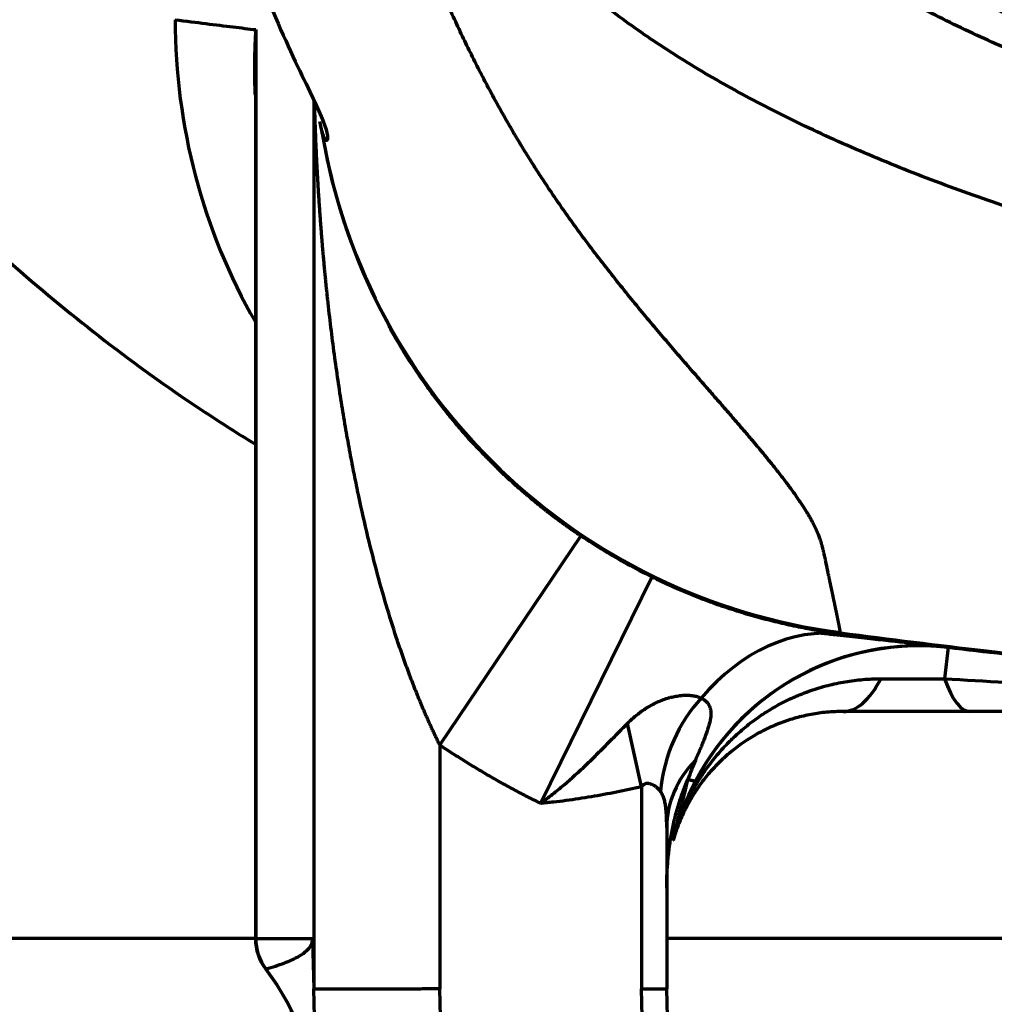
# Model space of a CAD drawing. Header units: millimetres. Extents: x -170 to 6906, y -2212 to 4257.
# Tile 91 of 256: x 4842 to 4881, y -1458 to -1419. Entities that reach past the tile are written whole.
import ezdxf

# ---------------------------------------------------------------- set-up
doc = ezdxf.new("R2010")
doc.units = ezdxf.units.MM
doc.layers.add('1', color=7, linetype='Continuous', true_color=0xffffff)

msp = doc.modelspace()

# ---------------------------------------------------------------- linework, layer by layer
at = {"color": 0, "lineweight": 18}
msp.add_arc((4772.638, -1241.784), 438.165, 198.70552, 161.36953, dxfattribs=at)
at = {"layer": '1', "color": 0, "linetype": 'Continuous', "lineweight": 70}
for p, q in [((4851.338, -1419.756), (4851.338, -1455.784)), ((4851.327, -1421.281), (4851.327, -1455.784)), ((4853.638, -1422.587), (4853.638, -1457.784)), ((4864.227, -1439.818), (4858.638, -1448.111)), ((4867.05, -1441.453), (4862.638, -1450.428)), ((4878.795, -1444.253), (4878.652, -1445.485)), ((4876.138, -1445.485), (4878.652, -1445.485)), ((4879.665, -1446.784), (4874.638, -1446.784)), ((4866.638, -1449.767), (4866.079, -1447.261)), ((4858.638, -1448.111), (4858.639, -1457.784)), ((4866.638, -1449.767), (4866.638, -1457.784)), ((4867.638, -1451.379), (4867.638, -1457.784)), ((4851.327, -1455.784), (4808.66, -1455.784)), ((4851.338, -1455.784), (4851.327, -1455.784)), ((4851.338, -1455.784), (4853.582, -1455.784)), ((4886.9, -1455.784), (4867.637, -1455.784)), ((4853.587, -1455.83), (4853.638, -1457.784)), ((4853.741, -1461.694), (4853.638, -1457.784)), ((4858.739, -1461.563), (4858.639, -1457.784)), ((4866.638, -1457.784), (4867.638, -1457.784)), ((4866.691, -1459.802), (4866.638, -1457.784)), ((4867.691, -1459.776), (4867.638, -1457.784))]:
    msp.add_line(p, q, dxfattribs=at)
msp.add_arc((4853.327, -1455.784), 2, 180, 217.2603, dxfattribs=at)
for centre, major_axis, ratio, start_param, end_param in [((4872.017, -1419.361), (2.999, 23.812), 0.994424, 1.695407, 2.218747), ((4877.638, -1419.873), (-24, 0), 1, 0.164487, 1.440897), ((4877.638, -1419.86), (-24, 0), 0.999971, 0.174066, 1.440797), ((4877.638, -1454.185), (-10, 0), 1, 4.596454, 6.027566), ((4873.305, -1453.641), (-1.282, -9.918), 0.708186, 3.142606, 3.9683), ((4877.638, -1454.18), (-10, 0), 1, 4.596158, 5.797141), ((4874.638, -1436.784), (0, -10), 0.304308, 0, 0.515445), ((4879.665, -1436.784), (0, -10), 0.205563, 5.76774, 6.283185), ((4871.155, -1449.949), (1.085, 4.881), 0.744893, 0.892337, 1.734908), ((4872.638, -1451.379), (5, 0), 0.838499, 2.453518, 3.141593), ((4858.288, -1449.129), (9.618, -2.738), 0.999976, 0, 0.021774), ((4853.334, -1455.784), (0, -2), 0.9977, 4.712389, 5.358098), ((4843.772, -1463.005), (-9.997, -0.262), 0.995682, 3.141593, 3.764277), ((4843.773, -1463.045), (-9.997, -0.262), 0.999979, 3.141593, 3.765257)]:
    msp.add_ellipse(centre, major_axis=major_axis, ratio=ratio, start_param=start_param, end_param=end_param, dxfattribs=at)
for points, knots in [([(4846.557, -1400.052), (4847.178, -1402.782), (4848.445, -1408.002), (4850.271, -1414.527), (4852.049, -1419.277), (4853.582, -1422.393), (4854.319, -1424.021), (4854.109, -1424.323), (4853.938, -1423.678), (4853.886, -1423.4)], [0, 0, 0, 0, 0.147359, 0.308893, 0.475439, 0.640034, 0.792302, 0.93266, 1, 1, 1, 1]), ([(4919.346, -1427.743), (4918.599, -1427.736), (4917.161, -1427.709), (4915.059, -1427.633), (4913.054, -1427.527), (4911.095, -1427.391), (4909.16, -1427.226), (4907.25, -1427.031), (4905.366, -1426.808), (4903.461, -1426.55), (4901.436, -1426.24), (4899.203, -1425.853), (4896.737, -1425.367), (4894.075, -1424.77), (4891.284, -1424.056), (4888.456, -1423.233), (4885.682, -1422.315), (4883.021, -1421.319), (4880.496, -1420.253), (4878.119, -1419.122), (4875.902, -1417.93), (4873.855, -1416.685), (4871.987, -1415.39), (4870.306, -1414.051), (4868.82, -1412.675), (4867.536, -1411.267), (4866.455, -1409.825), (4865.58, -1408.349), (4864.924, -1406.84), (4864.641, -1405.823), (4864.539, -1405.313)], [0, 0, 0, 0, 0.026375, 0.050795, 0.074407, 0.097596, 0.120746, 0.143934, 0.166773, 0.189642, 0.214339, 0.242586, 0.274617, 0.310115, 0.348741, 0.389624, 0.431379, 0.473383, 0.515737, 0.558397, 0.601295, 0.644435, 0.687812, 0.73141, 0.775209, 0.819192, 0.863294, 0.908218, 0.953918, 1, 1, 1, 1]), ([(4874.527, -1443.656), (4874.527, -1443.655), (4874.527, -1443.654), (4874.527, -1443.651), (4874.526, -1443.647), (4874.526, -1443.644), (4874.525, -1443.64), (4874.525, -1443.636), (4874.524, -1443.632), (4874.524, -1443.627), (4874.523, -1443.622), (4874.522, -1443.617), (4874.521, -1443.612), (4874.52, -1443.607), (4874.52, -1443.601), (4874.519, -1443.595), (4874.518, -1443.589), (4874.516, -1443.583), (4874.515, -1443.576), (4874.514, -1443.569), (4874.513, -1443.562), (4874.512, -1443.555), (4874.51, -1443.548), (4874.509, -1443.54), (4874.507, -1443.532), (4874.506, -1443.524), (4874.504, -1443.515), (4874.503, -1443.507), (4874.501, -1443.498), (4874.499, -1443.489), (4874.498, -1443.48), (4874.496, -1443.47), (4874.494, -1443.461), (4874.492, -1443.451), (4874.49, -1443.441), (4874.488, -1443.43), (4874.486, -1443.42), (4874.484, -1443.409), (4874.482, -1443.398), (4874.48, -1443.387), (4874.478, -1443.376), (4874.475, -1443.364), (4874.473, -1443.353), (4874.471, -1443.341), (4874.468, -1443.329), (4874.466, -1443.316), (4874.463, -1443.304), (4874.461, -1443.291), (4874.458, -1443.278), (4874.456, -1443.265), (4874.453, -1443.252), (4874.45, -1443.238), (4874.448, -1443.225), (4874.445, -1443.211), (4874.442, -1443.197), (4874.439, -1443.183), (4874.436, -1443.168), (4874.433, -1443.154), (4874.43, -1443.139), (4874.427, -1443.124), (4874.424, -1443.109), (4874.421, -1443.094), (4874.418, -1443.078), (4874.415, -1443.062), (4874.411, -1443.047), (4874.408, -1443.031), (4874.405, -1443.014), (4874.401, -1442.998), (4874.398, -1442.982), (4874.394, -1442.965), (4874.391, -1442.948), (4874.387, -1442.931), (4874.384, -1442.914), (4874.38, -1442.896), (4874.377, -1442.879), (4874.373, -1442.861), (4874.369, -1442.843), (4874.366, -1442.825), (4874.362, -1442.807), (4874.358, -1442.789), (4874.354, -1442.77), (4874.35, -1442.752), (4874.346, -1442.733), (4874.342, -1442.714), (4874.338, -1442.695), (4874.334, -1442.675), (4874.33, -1442.656), (4874.326, -1442.636), (4874.322, -1442.617), (4874.318, -1442.597), (4874.314, -1442.577), (4874.309, -1442.557), (4874.305, -1442.536), (4874.301, -1442.516), (4874.297, -1442.495), (4874.292, -1442.474), (4874.288, -1442.454), (4874.283, -1442.432), (4874.279, -1442.411), (4874.274, -1442.39), (4874.27, -1442.369), (4874.265, -1442.347), (4874.261, -1442.325), (4874.256, -1442.303), (4874.252, -1442.281), (4874.247, -1442.259), (4874.242, -1442.237), (4874.237, -1442.215), (4874.233, -1442.192), (4874.228, -1442.169), (4874.223, -1442.147), (4874.218, -1442.124), (4874.213, -1442.101), (4874.209, -1442.078), (4874.204, -1442.054), (4874.199, -1442.031), (4874.194, -1442.007), (4874.189, -1441.984), (4874.184, -1441.96), (4874.179, -1441.936), (4874.174, -1441.912), (4874.168, -1441.888), (4874.163, -1441.864), (4874.158, -1441.839), (4874.153, -1441.815), (4874.148, -1441.79), (4874.143, -1441.766), (4874.137, -1441.741), (4874.132, -1441.716), (4874.127, -1441.691), (4874.121, -1441.666), (4874.116, -1441.641), (4874.111, -1441.615), (4874.098, -1441.558), (4874.079, -1441.466), (4874.052, -1441.339), (4874.025, -1441.208), (4873.997, -1441.073), (4873.968, -1440.935), (4873.946, -1440.829), (4873.93, -1440.754), (4873.921, -1440.713), (4873.91, -1440.668), (4873.899, -1440.619), (4873.887, -1440.566), (4873.874, -1440.509), (4873.86, -1440.448), (4873.847, -1440.392), (4873.834, -1440.342), (4873.824, -1440.3), (4873.813, -1440.258), (4873.802, -1440.216), (4873.79, -1440.174), (4873.778, -1440.132), (4873.765, -1440.09), (4873.752, -1440.048), (4873.739, -1440.007), (4873.721, -1439.954), (4873.698, -1439.888), (4873.668, -1439.808), (4873.634, -1439.723), (4873.595, -1439.632), (4873.551, -1439.536), (4873.502, -1439.435), (4873.448, -1439.328), (4873.387, -1439.214), (4873.321, -1439.095), (4873.248, -1438.97), (4873.167, -1438.838), (4873.08, -1438.7), (4872.985, -1438.554), (4872.883, -1438.402), (4872.772, -1438.242), (4872.653, -1438.075), (4872.526, -1437.901), (4872.389, -1437.716), (4872.244, -1437.527), (4872.096, -1437.336), (4871.951, -1437.152), (4871.809, -1436.975), (4871.671, -1436.805), (4871.538, -1436.642), (4871.411, -1436.488), (4871.289, -1436.341), (4871.173, -1436.203), (4871, -1435.997), (4870.763, -1435.72), (4870.459, -1435.365), (4870.153, -1435.011), (4869.847, -1434.659), (4869.541, -1434.308), (4869.174, -1433.887), (4868.738, -1433.386), (4868.223, -1432.793), (4867.691, -1432.176), (4867.146, -1431.533), (4866.588, -1430.866), (4866.021, -1430.173), (4865.447, -1429.453), (4864.868, -1428.708), (4864.327, -1427.989), (4863.827, -1427.302), (4863.366, -1426.648), (4863.002, -1426.114), (4862.736, -1425.713), (4862.571, -1425.46), (4862.417, -1425.22), (4862.274, -1424.996), (4862.142, -1424.786), (4862.021, -1424.591), (4861.911, -1424.411), (4861.811, -1424.246), (4861.721, -1424.097), (4861.641, -1423.964), (4861.533, -1423.782), (4861.394, -1423.543), (4861.22, -1423.24), (4861.045, -1422.93), (4860.87, -1422.613), (4860.693, -1422.289), (4860.517, -1421.959), (4860.339, -1421.621), (4860.162, -1421.276), (4859.984, -1420.924), (4859.805, -1420.564), (4859.626, -1420.197), (4859.447, -1419.823), (4859.268, -1419.441), (4859.031, -1418.926), (4858.736, -1418.265), (4858.381, -1417.44), (4858.019, -1416.564), (4857.651, -1415.635), (4857.277, -1414.652), (4856.996, -1413.882), (4856.808, -1413.349), (4856.711, -1413.075), (4856.616, -1412.801), (4856.522, -1412.527), (4856.429, -1412.253), (4856.337, -1411.979), (4856.246, -1411.706), (4856.156, -1411.433), (4856.067, -1411.16), (4855.98, -1410.888), (4855.893, -1410.616), (4855.807, -1410.344), (4855.722, -1410.073), (4855.638, -1409.802), (4855.555, -1409.531), (4855.473, -1409.261), (4855.392, -1408.991), (4855.312, -1408.722), (4855.232, -1408.453), (4855.154, -1408.184), (4855.076, -1407.916), (4854.999, -1407.649), (4854.923, -1407.382), (4854.873, -1407.203), (4854.848, -1407.115)], [0, 0, 0, 0, 0.001914, 0.003825, 0.005732, 0.007637, 0.009539, 0.011437, 0.013333, 0.015225, 0.017115, 0.019001, 0.020884, 0.022765, 0.024642, 0.026516, 0.028387, 0.030256, 0.032121, 0.033983, 0.035842, 0.037698, 0.039551, 0.0414, 0.043247, 0.045091, 0.046932, 0.04877, 0.050604, 0.052436, 0.054264, 0.05609, 0.057912, 0.059732, 0.061548, 0.063362, 0.065172, 0.066979, 0.068783, 0.070584, 0.072383, 0.074178, 0.07597, 0.077759, 0.079545, 0.081328, 0.083107, 0.084884, 0.086658, 0.088429, 0.090197, 0.091961, 0.093723, 0.095481, 0.097237, 0.098989, 0.100739, 0.102485, 0.104229, 0.105969, 0.107706, 0.10944, 0.111171, 0.1129, 0.114625, 0.116347, 0.118066, 0.119782, 0.121495, 0.123204, 0.124911, 0.126615, 0.128316, 0.130014, 0.131708, 0.1334, 0.135088, 0.136774, 0.138456, 0.140136, 0.141812, 0.143486, 0.145156, 0.146823, 0.148487, 0.150149, 0.151807, 0.153462, 0.155114, 0.156763, 0.158409, 0.160052, 0.161692, 0.163329, 0.164962, 0.166593, 0.168221, 0.169845, 0.171467, 0.173086, 0.174701, 0.176314, 0.177923, 0.17953, 0.181133, 0.182733, 0.184331, 0.185925, 0.187516, 0.189104, 0.190689, 0.192271, 0.19385, 0.195426, 0.196999, 0.198569, 0.200136, 0.2017, 0.203261, 0.204818, 0.206373, 0.207925, 0.209473, 0.211019, 0.212561, 0.214101, 0.215637, 0.217171, 0.218701, 0.220228, 0.221753, 0.223274, 0.224792, 0.226307, 0.233554, 0.240801, 0.248047, 0.255293, 0.262539, 0.269784, 0.271678, 0.273742, 0.275979, 0.278386, 0.280966, 0.283717, 0.286639, 0.289732, 0.291711, 0.293673, 0.295618, 0.297546, 0.299457, 0.301351, 0.303228, 0.305089, 0.306932, 0.308759, 0.312041, 0.31549, 0.319104, 0.322884, 0.32683, 0.330942, 0.335219, 0.339662, 0.34427, 0.349043, 0.353982, 0.359085, 0.364353, 0.369786, 0.375383, 0.381144, 0.38707, 0.393159, 0.399596, 0.405738, 0.411584, 0.417136, 0.422393, 0.427356, 0.432025, 0.4364, 0.440481, 0.444269, 0.454501, 0.464508, 0.47429, 0.483847, 0.49318, 0.502289, 0.516845, 0.531624, 0.546627, 0.561853, 0.577302, 0.592974, 0.608871, 0.624993, 0.64134, 0.654473, 0.667823, 0.681391, 0.686713, 0.691727, 0.696432, 0.700829, 0.704918, 0.708699, 0.712172, 0.715337, 0.718195, 0.720744, 0.722986, 0.728619, 0.734342, 0.740157, 0.746063, 0.752059, 0.758147, 0.764325, 0.770594, 0.776954, 0.783404, 0.789946, 0.796578, 0.8033, 0.810114, 0.823532, 0.837614, 0.852358, 0.867764, 0.883833, 0.900563, 0.904942, 0.909301, 0.913639, 0.917957, 0.922254, 0.92653, 0.930786, 0.935022, 0.939237, 0.943431, 0.947605, 0.951759, 0.955891, 0.960004, 0.964096, 0.968167, 0.972218, 0.976248, 0.980258, 0.984247, 0.988216, 0.992165, 0.996093, 1, 1, 1, 1]), ([(4851.338, -1419.756), (4851.337, -1419.783), (4851.333, -1419.837), (4851.328, -1419.919), (4851.324, -1420.001), (4851.32, -1420.083), (4851.316, -1420.166), (4851.312, -1420.25), (4851.308, -1420.334), (4851.305, -1420.419), (4851.302, -1420.504), (4851.299, -1420.589), (4851.297, -1420.676), (4851.295, -1420.762), (4851.293, -1420.85), (4851.291, -1420.937), (4851.29, -1421.026), (4851.289, -1421.115), (4851.289, -1421.204), (4851.289, -1421.294), (4851.289, -1421.384), (4851.289, -1421.475), (4851.29, -1421.567), (4851.291, -1421.659), (4851.293, -1421.751), (4851.295, -1421.844), (4851.297, -1421.938), (4851.3, -1422.032), (4851.303, -1422.126), (4851.306, -1422.221), (4851.309, -1422.291), (4851.311, -1422.33), (4851.311, -1422.336)], [0, 0, 0, 0, 0.031371, 0.062946, 0.094724, 0.126705, 0.158889, 0.191276, 0.223867, 0.256661, 0.289659, 0.32286, 0.356264, 0.389872, 0.423684, 0.457699, 0.491918, 0.52634, 0.560966, 0.595796, 0.630829, 0.666066, 0.701507, 0.737152, 0.773001, 0.809054, 0.84531, 0.881771, 0.918436, 0.955304, 0.992376, 1, 1, 1, 1]), ([(4851.338, -1419.756), (4851.338, -1419.805), (4851.336, -1419.904), (4851.334, -1420.05), (4851.333, -1420.196), (4851.331, -1420.34), (4851.33, -1420.482), (4851.329, -1420.623), (4851.328, -1420.763), (4851.328, -1420.902), (4851.327, -1421.039), (4851.327, -1421.166), (4851.327, -1421.246), (4851.327, -1421.282)], [0, 0, 0, 0, 0.097029, 0.19317, 0.288424, 0.38279, 0.476269, 0.56886, 0.660564, 0.75138, 0.841309, 0.930351, 1, 1, 1, 1]), ([(4858.638, -1448.111), (4858.629, -1448.091), (4858.609, -1448.05), (4858.579, -1447.99), (4858.549, -1447.928), (4858.519, -1447.867), (4858.489, -1447.805), (4858.46, -1447.742), (4858.43, -1447.68), (4858.4, -1447.617), (4858.371, -1447.553), (4858.341, -1447.489), (4858.311, -1447.425), (4858.282, -1447.361), (4858.252, -1447.296), (4858.223, -1447.23), (4858.193, -1447.165), (4858.164, -1447.099), (4858.134, -1447.032), (4858.105, -1446.965), (4858.075, -1446.898), (4858.046, -1446.831), (4858.017, -1446.763), (4857.987, -1446.694), (4857.958, -1446.626), (4857.929, -1446.557), (4857.9, -1446.487), (4857.871, -1446.417), (4857.842, -1446.347), (4857.812, -1446.277), (4857.783, -1446.206), (4857.754, -1446.135), (4857.726, -1446.063), (4857.697, -1445.991), (4857.668, -1445.919), (4857.639, -1445.846), (4857.61, -1445.773), (4857.582, -1445.699), (4857.553, -1445.625), (4857.524, -1445.551), (4857.496, -1445.477), (4857.467, -1445.402), (4857.439, -1445.326), (4857.411, -1445.251), (4857.382, -1445.174), (4857.354, -1445.098), (4857.326, -1445.021), (4857.298, -1444.944), (4857.27, -1444.866), (4857.242, -1444.788), (4857.214, -1444.71), (4857.186, -1444.631), (4857.158, -1444.552), (4857.13, -1444.473), (4857.102, -1444.393), (4857.075, -1444.313), (4857.047, -1444.232), (4857.02, -1444.151), (4856.992, -1444.07), (4856.834, -1443.597), (4856.548, -1442.694), (4856.157, -1441.316), (4855.776, -1439.822), (4855.478, -1438.506), (4855.249, -1437.396), (4855.079, -1436.518), (4854.914, -1435.601), (4854.755, -1434.645), (4854.602, -1433.651), (4854.456, -1432.617), (4854.319, -1431.545), (4854.23, -1430.767), (4854.179, -1430.295), (4854.163, -1430.142), (4854.146, -1429.985), (4854.13, -1429.824), (4854.113, -1429.66), (4854.097, -1429.492), (4854.08, -1429.321), (4854.064, -1429.147), (4854.047, -1428.969), (4854.031, -1428.787), (4854.014, -1428.602), (4853.998, -1428.413), (4853.982, -1428.221), (4853.966, -1428.026), (4853.95, -1427.827), (4853.934, -1427.624), (4853.918, -1427.418), (4853.902, -1427.209), (4853.887, -1426.996), (4853.872, -1426.779), (4853.857, -1426.559), (4853.843, -1426.336), (4853.828, -1426.109), (4853.814, -1425.878), (4853.801, -1425.645), (4853.787, -1425.407), (4853.775, -1425.166), (4853.762, -1424.922), (4853.75, -1424.674), (4853.738, -1424.422), (4853.727, -1424.168), (4853.717, -1423.909), (4853.707, -1423.647), (4853.697, -1423.382), (4853.689, -1423.113), (4853.682, -1422.914), (4853.679, -1422.804), (4853.679, -1422.785)], [0, 0, 0, 0, 0.002556, 0.005125, 0.007706, 0.010299, 0.012905, 0.015524, 0.018155, 0.020798, 0.023454, 0.026122, 0.028803, 0.031497, 0.034203, 0.036921, 0.039653, 0.042397, 0.045153, 0.047922, 0.050704, 0.053499, 0.056306, 0.059126, 0.061959, 0.064804, 0.067662, 0.070533, 0.073417, 0.076313, 0.079222, 0.082144, 0.085079, 0.088027, 0.090987, 0.093961, 0.096947, 0.099946, 0.102958, 0.105983, 0.109021, 0.112071, 0.115135, 0.118211, 0.121301, 0.124403, 0.127519, 0.130647, 0.133788, 0.136943, 0.14011, 0.143291, 0.146484, 0.14969, 0.15291, 0.156142, 0.159388, 0.162647, 0.165918, 0.169203, 0.219678, 0.274472, 0.333604, 0.397086, 0.430074, 0.464531, 0.500456, 0.537852, 0.576719, 0.617058, 0.65887, 0.702155, 0.708002, 0.713984, 0.720102, 0.726354, 0.732742, 0.739265, 0.745923, 0.752716, 0.759644, 0.766707, 0.773906, 0.78124, 0.788708, 0.796312, 0.804051, 0.811925, 0.819935, 0.828079, 0.836359, 0.844774, 0.853324, 0.862009, 0.870829, 0.879784, 0.888875, 0.8981, 0.907461, 0.916957, 0.926588, 0.936354, 0.946256, 0.956292, 0.966464, 0.976771, 0.987213, 0.99779, 1, 1, 1, 1]), ([(4835.844, -1423.352), (4837.81, -1425.486), (4842.101, -1429.644), (4847.39, -1433.713), (4850.628, -1435.765), (4851.29, -1436.167)], [0, 0, 0, 0, 0.423871, 0.883496, 1, 1, 1, 1]), ([(4864.227, -1439.818), (4864.213, -1439.809), (4864.187, -1439.791), (4864.147, -1439.764), (4864.106, -1439.737), (4864.066, -1439.709), (4864.025, -1439.681), (4863.984, -1439.653), (4863.943, -1439.624), (4863.902, -1439.595), (4863.86, -1439.566), (4863.819, -1439.537), (4863.777, -1439.507), (4863.735, -1439.478), (4863.692, -1439.448), (4863.65, -1439.417), (4863.607, -1439.386), (4863.564, -1439.356), (4863.522, -1439.324), (4863.478, -1439.293), (4863.435, -1439.261), (4863.392, -1439.229), (4863.348, -1439.197), (4863.304, -1439.164), (4863.26, -1439.131), (4863.216, -1439.098), (4863.172, -1439.065), (4863.127, -1439.031), (4863.082, -1438.997), (4863.038, -1438.963), (4862.993, -1438.929), (4862.948, -1438.894), (4862.903, -1438.859), (4862.857, -1438.823), (4862.812, -1438.788), (4862.766, -1438.752), (4862.616, -1438.633), (4862.351, -1438.418), (4861.967, -1438.095), (4861.557, -1437.734), (4861.184, -1437.389), (4860.82, -1437.04), (4860.445, -1436.664), (4859.989, -1436.185), (4859.597, -1435.747), (4859.291, -1435.389), (4859.089, -1435.147), (4858.894, -1434.905), (4858.704, -1434.665), (4858.52, -1434.426), (4858.342, -1434.188), (4858.169, -1433.952), (4858.001, -1433.716), (4857.703, -1433.286), (4857.279, -1432.639), (4856.884, -1431.977), (4856.667, -1431.59), (4856.618, -1431.5)], [0, 0, 0, 0, 0.003865, 0.007756, 0.011673, 0.015615, 0.019584, 0.023578, 0.027598, 0.031643, 0.035714, 0.039812, 0.043934, 0.048083, 0.052257, 0.056457, 0.060683, 0.064934, 0.069211, 0.073514, 0.077843, 0.082197, 0.086578, 0.090984, 0.095416, 0.099873, 0.104357, 0.108866, 0.113401, 0.117962, 0.122549, 0.127162, 0.131801, 0.136465, 0.141156, 0.145873, 0.150616, 0.187977, 0.229231, 0.274385, 0.323456, 0.356914, 0.402194, 0.459325, 0.528365, 0.556765, 0.584948, 0.612913, 0.640662, 0.668195, 0.69551, 0.72261, 0.749492, 0.776157, 0.869638, 0.969754, 1, 1, 1, 1]), ([(4874.53, -1443.671), (4876.456, -1443.923), (4883.031, -1444.729), (4894.271, -1445.804), (4908.328, -1446.606), (4917.868, -1446.784), (4922.638, -1446.784)], [0, 0, 0, 0, 0.121451, 0.4143, 0.70715, 1, 1, 1, 1]), ([(4894.909, -1445.779), (4894.59, -1445.756), (4893.19, -1445.652), (4890.617, -1445.446), (4887.055, -1445.129), (4883.082, -1444.735), (4880.284, -1444.426), (4878.795, -1444.253)], [0, 0, 0, 0, 0.059311, 0.260103, 0.478362, 0.722269, 1, 1, 1, 1]), ([(4867.963, -1451.657), (4867.963, -1451.657), (4867.964, -1451.654), (4867.966, -1451.648), (4867.967, -1451.643), (4867.968, -1451.64), (4867.971, -1451.631), (4867.973, -1451.624), (4867.977, -1451.608), (4867.98, -1451.599), (4867.986, -1451.581), (4867.988, -1451.571), (4867.995, -1451.55), (4867.998, -1451.54), (4868.008, -1451.507), (4868.015, -1451.484), (4868.029, -1451.438), (4868.037, -1451.414), (4868.052, -1451.365), (4868.06, -1451.34), (4868.085, -1451.264), (4868.103, -1451.213), (4868.139, -1451.111), (4868.158, -1451.059), (4868.196, -1450.955), (4868.216, -1450.903), (4868.278, -1450.747), (4868.322, -1450.643), (4868.414, -1450.436), (4868.462, -1450.333), (4868.563, -1450.127), (4868.616, -1450.025), (4868.781, -1449.722), (4868.899, -1449.525), (4869.15, -1449.14), (4869.284, -1448.953), (4869.566, -1448.589), (4869.715, -1448.413), (4869.95, -1448.156), (4870.071, -1448.03), (4870.196, -1447.907), (4870.28, -1447.826), (4870.323, -1447.786), (4870.537, -1447.587), (4870.715, -1447.436), (4871.08, -1447.149), (4871.269, -1447.014), (4871.657, -1446.758), (4871.856, -1446.638), (4872.266, -1446.414), (4872.477, -1446.31), (4872.747, -1446.191), (4872.801, -1446.167), (4872.911, -1446.121), (4872.966, -1446.099), (4873.131, -1446.034), (4873.242, -1445.993), (4873.576, -1445.877), (4874.026, -1445.741), (4874.486, -1445.644), (4874.951, -1445.565), (4875.185, -1445.535), (4875.658, -1445.495), (4875.897, -1445.485), (4876.138, -1445.485)], [0, 0, 0, 0, 0.003906, 0.005859, 0.005859, 0.007813, 0.007813, 0.011719, 0.011719, 0.015625, 0.015625, 0.019531, 0.019531, 0.023437, 0.023437, 0.03125, 0.03125, 0.039062, 0.039062, 0.046875, 0.046875, 0.0625, 0.0625, 0.078125, 0.078125, 0.09375, 0.09375, 0.125, 0.125, 0.15625, 0.15625, 0.1875, 0.1875, 0.25, 0.25, 0.3125, 0.3125, 0.375, 0.375, 0.40625, 0.421875, 0.421875, 0.4375, 0.4375, 0.5, 0.5, 0.5625, 0.5625, 0.625, 0.625, 0.6875, 0.6875, 0.703125, 0.703125, 0.71875, 0.71875, 0.75, 0.75, 0.8125, 0.875, 0.875, 0.9375, 0.9375, 1, 1, 1, 1]), ([(4866.079, -1447.261), (4866.179, -1447.161), (4866.283, -1447.064), (4866.501, -1446.882), (4866.614, -1446.796), (4866.763, -1446.694), (4866.793, -1446.674), (4866.854, -1446.635), (4866.885, -1446.616), (4866.979, -1446.56), (4867.043, -1446.524), (4867.141, -1446.473), (4867.174, -1446.457), (4867.24, -1446.424), (4867.274, -1446.409), (4867.376, -1446.364), (4867.445, -1446.336), (4867.584, -1446.285), (4867.655, -1446.262), (4867.745, -1446.237), (4867.763, -1446.232), (4867.799, -1446.222), (4867.817, -1446.218), (4867.871, -1446.205), (4867.907, -1446.197), (4868.014, -1446.175), (4868.085, -1446.163), (4868.19, -1446.151), (4868.225, -1446.147), (4868.277, -1446.143), (4868.294, -1446.142), (4868.328, -1446.14), (4868.345, -1446.14), (4868.428, -1446.137), (4868.492, -1446.138), (4868.583, -1446.145), (4868.613, -1446.147), (4868.671, -1446.155), (4868.699, -1446.159), (4868.781, -1446.174), (4868.832, -1446.187), (4868.925, -1446.218), (4868.967, -1446.236), (4869.006, -1446.256)], [0, 0, 0, 0, 0.125, 0.125, 0.25, 0.25, 0.28125, 0.28125, 0.3125, 0.3125, 0.375, 0.375, 0.40625, 0.40625, 0.4375, 0.4375, 0.5, 0.5, 0.5625, 0.5625, 0.578125, 0.578125, 0.59375, 0.59375, 0.625, 0.625, 0.6875, 0.6875, 0.71875, 0.71875, 0.734375, 0.734375, 0.75, 0.75, 0.8125, 0.8125, 0.84375, 0.84375, 0.875, 0.875, 0.9375, 0.9375, 1, 1, 1, 1]), ([(4869.006, -1446.256), (4869.054, -1446.278), (4869.096, -1446.302), (4869.172, -1446.356), (4869.205, -1446.386), (4869.263, -1446.45), (4869.287, -1446.484), (4869.318, -1446.54), (4869.327, -1446.559), (4869.343, -1446.597), (4869.35, -1446.617), (4869.368, -1446.679), (4869.377, -1446.721), (4869.384, -1446.788), (4869.385, -1446.811), (4869.387, -1446.857), (4869.387, -1446.881), (4869.383, -1447.001), (4869.367, -1447.102), (4869.331, -1447.263), (4869.317, -1447.317), (4869.292, -1447.402), (4869.284, -1447.43), (4869.266, -1447.488), (4869.256, -1447.517), (4869.207, -1447.664), (4869.161, -1447.786), (4869.086, -1447.976), (4869.06, -1448.04), (4869.006, -1448.17), (4868.979, -1448.237), (4868.894, -1448.438), (4868.836, -1448.575), (4868.776, -1448.717)], [0, 0, 0, 0, 0.0625, 0.0625, 0.125, 0.125, 0.1875, 0.1875, 0.21875, 0.21875, 0.25, 0.25, 0.3125, 0.3125, 0.34375, 0.34375, 0.375, 0.375, 0.5, 0.5, 0.5625, 0.5625, 0.59375, 0.59375, 0.625, 0.625, 0.75, 0.75, 0.8125, 0.8125, 0.875, 0.875, 1, 1, 1, 1]), ([(4874.638, -1446.784), (4874.42, -1446.784), (4874.205, -1446.794), (4873.781, -1446.833), (4873.572, -1446.863), (4873.161, -1446.939), (4872.958, -1446.986), (4872.56, -1447.097), (4872.364, -1447.161), (4872.123, -1447.251), (4872.075, -1447.27), (4871.98, -1447.308), (4871.933, -1447.328), (4871.792, -1447.388), (4871.699, -1447.43), (4871.425, -1447.562), (4871.247, -1447.657), (4870.732, -1447.962), (4870.41, -1448.192), (4870.036, -1448.509), (4869.962, -1448.574), (4869.854, -1448.674), (4869.818, -1448.708), (4869.748, -1448.775), (4869.574, -1448.947), (4869.411, -1449.125), (4869.163, -1449.418), (4869.046, -1449.569), (4868.827, -1449.878), (4868.724, -1450.036), (4868.58, -1450.276), (4868.534, -1450.357), (4868.445, -1450.52), (4868.403, -1450.602), (4868.322, -1450.766), (4868.284, -1450.848), (4868.211, -1451.01), (4868.177, -1451.091), (4868.112, -1451.251), (4868.083, -1451.329), (4868.042, -1451.443), (4868.028, -1451.48), (4868.01, -1451.534), (4868.004, -1451.552), (4867.992, -1451.587), (4867.986, -1451.604), (4867.97, -1451.655), (4867.96, -1451.686), (4867.942, -1451.744), (4867.934, -1451.771), (4867.924, -1451.805), (4867.921, -1451.815), (4867.916, -1451.833), (4867.914, -1451.841), (4867.91, -1451.854), (4867.909, -1451.859), (4867.907, -1451.865), (4867.906, -1451.867), (4867.906, -1451.867)], [0, 0, 0, 0, 0.0625, 0.0625, 0.125, 0.125, 0.1875, 0.1875, 0.25, 0.25, 0.265625, 0.265625, 0.28125, 0.28125, 0.3125, 0.3125, 0.375, 0.375, 0.5, 0.5, 0.53125, 0.53125, 0.546875, 0.546875, 0.5625, 0.625, 0.625, 0.6875, 0.6875, 0.75, 0.75, 0.78125, 0.78125, 0.8125, 0.8125, 0.84375, 0.84375, 0.875, 0.875, 0.90625, 0.90625, 0.921875, 0.921875, 0.929688, 0.929688, 0.9375, 0.9375, 0.953125, 0.953125, 0.96875, 0.96875, 0.976563, 0.976563, 0.984375, 0.984375, 0.992188, 0.992188, 1, 1, 1, 1]), ([(4862.638, -1450.428), (4862.643, -1450.424), (4862.648, -1450.42), (4862.656, -1450.415), (4862.658, -1450.413), (4862.663, -1450.409), (4862.676, -1450.4), (4862.688, -1450.391), (4862.719, -1450.368), (4862.739, -1450.354), (4862.798, -1450.309), (4862.917, -1450.219), (4863.035, -1450.127), (4863.268, -1449.942), (4863.42, -1449.817), (4863.87, -1449.433), (4864.159, -1449.169), (4864.583, -1448.764), (4864.722, -1448.628), (4864.998, -1448.355), (4865.134, -1448.217), (4865.338, -1448.011), (4865.406, -1447.942), (4865.541, -1447.805), (4865.609, -1447.736), (4865.811, -1447.531), (4865.944, -1447.395), (4866.079, -1447.261)], [0, 0, 0, 0, 0.003906, 0.003906, 0.005859, 0.005859, 0.007812, 0.015625, 0.015625, 0.03125, 0.03125, 0.0625, 0.125, 0.125, 0.25, 0.25, 0.5, 0.5, 0.625, 0.625, 0.75, 0.75, 0.8125, 0.8125, 0.875, 0.875, 1, 1, 1, 1]), ([(4867.638, -1453.784), (4867.638, -1453.773), (4867.639, -1453.761), (4867.639, -1453.738), (4867.639, -1453.727), (4867.639, -1453.692), (4867.639, -1453.669), (4867.64, -1453.6), (4867.641, -1453.554), (4867.644, -1453.415), (4867.647, -1453.323), (4867.659, -1453.047), (4867.684, -1452.679), (4867.726, -1452.313), (4867.764, -1452.038), (4867.777, -1451.947), (4867.807, -1451.765), (4867.823, -1451.674), (4867.874, -1451.402), (4867.912, -1451.222), (4867.999, -1450.864), (4868.047, -1450.687), (4868.153, -1450.334), (4868.211, -1450.159), (4868.338, -1449.812), (4868.407, -1449.64), (4868.481, -1449.47)], [0, 0, 0, 0, 0.007812, 0.007812, 0.015625, 0.015625, 0.03125, 0.03125, 0.0625, 0.0625, 0.125, 0.125, 0.25, 0.375, 0.375, 0.4375, 0.4375, 0.5, 0.5, 0.625, 0.625, 0.75, 0.75, 0.875, 0.875, 1, 1, 1, 1]), ([(4867.921, -1451.803), (4867.922, -1451.799), (4867.924, -1451.791), (4867.927, -1451.779), (4867.929, -1451.765), (4867.933, -1451.751), (4867.936, -1451.735), (4867.939, -1451.719), (4867.943, -1451.703), (4867.947, -1451.685), (4867.95, -1451.666), (4867.955, -1451.647), (4867.959, -1451.627), (4867.964, -1451.606), (4867.968, -1451.584), (4867.973, -1451.561), (4867.978, -1451.537), (4867.984, -1451.513), (4867.989, -1451.487), (4867.995, -1451.461), (4868.001, -1451.434), (4868.007, -1451.406), (4868.014, -1451.377), (4868.021, -1451.347), (4868.028, -1451.317), (4868.035, -1451.285), (4868.042, -1451.253), (4868.055, -1451.198), (4868.074, -1451.119), (4868.1, -1451.01), (4868.129, -1450.892), (4868.16, -1450.764), (4868.189, -1450.65), (4868.214, -1450.551), (4868.236, -1450.467), (4868.26, -1450.374), (4868.286, -1450.272), (4868.314, -1450.162), (4868.34, -1450.062), (4868.362, -1449.975), (4868.38, -1449.903), (4868.398, -1449.831), (4868.412, -1449.771), (4868.424, -1449.723), (4868.432, -1449.687), (4868.441, -1449.651), (4868.449, -1449.615), (4868.457, -1449.579), (4868.465, -1449.543), (4868.474, -1449.507), (4868.479, -1449.482), (4868.481, -1449.47)], [0, 0, 0, 0, 0.009612, 0.019222, 0.02885, 0.038515, 0.048233, 0.058022, 0.067899, 0.077879, 0.087977, 0.098206, 0.108582, 0.119115, 0.129817, 0.140701, 0.151775, 0.163051, 0.174536, 0.186239, 0.198168, 0.21033, 0.222731, 0.235379, 0.248278, 0.261433, 0.27485, 0.288533, 0.328728, 0.372356, 0.419563, 0.470475, 0.525204, 0.55524, 0.58871, 0.625718, 0.66638, 0.710816, 0.759156, 0.788413, 0.817987, 0.84788, 0.878093, 0.892879, 0.907791, 0.922831, 0.938001, 0.953301, 0.968733, 0.984299, 1, 1, 1, 1]), ([(4868.797, -1449.508), (4868.79, -1449.521), (4868.776, -1449.547), (4868.756, -1449.586), (4868.736, -1449.625), (4868.715, -1449.665), (4868.695, -1449.705), (4868.675, -1449.746), (4868.655, -1449.787), (4868.635, -1449.828), (4868.615, -1449.87), (4868.595, -1449.912), (4868.575, -1449.954), (4868.555, -1449.997), (4868.52, -1450.073), (4868.472, -1450.181), (4868.412, -1450.322), (4868.356, -1450.46), (4868.298, -1450.606), (4868.243, -1450.755), (4868.19, -1450.904), (4868.144, -1451.039), (4868.108, -1451.151), (4868.08, -1451.241), (4868.058, -1451.314), (4868.039, -1451.379), (4868.025, -1451.427), (4868.015, -1451.461), (4868.009, -1451.482), (4868.004, -1451.501), (4867.999, -1451.52), (4867.994, -1451.538), (4867.989, -1451.555), (4867.985, -1451.572), (4867.98, -1451.587), (4867.977, -1451.602), (4867.973, -1451.615), (4867.97, -1451.628), (4867.966, -1451.64), (4867.964, -1451.651), (4867.961, -1451.661), (4867.958, -1451.67), (4867.956, -1451.679), (4867.955, -1451.684), (4867.954, -1451.686)], [0, 0, 0, 0, 0.018184, 0.03651, 0.054977, 0.073584, 0.092331, 0.111219, 0.130246, 0.149412, 0.168717, 0.18816, 0.207742, 0.22746, 0.247316, 0.312212, 0.375892, 0.438366, 0.499646, 0.572203, 0.638404, 0.698336, 0.752095, 0.787028, 0.819079, 0.848291, 0.874718, 0.884511, 0.893963, 0.90308, 0.911867, 0.920331, 0.928477, 0.936314, 0.943849, 0.951092, 0.958052, 0.964741, 0.971172, 0.977358, 0.983316, 0.989062, 0.994616, 1, 1, 1, 1]), ([(4868.481, -1449.47), (4868.485, -1449.471), (4868.492, -1449.473), (4868.503, -1449.477), (4868.513, -1449.48), (4868.523, -1449.483), (4868.534, -1449.486), (4868.543, -1449.488), (4868.553, -1449.491), (4868.563, -1449.494), (4868.572, -1449.496), (4868.581, -1449.499), (4868.59, -1449.501), (4868.599, -1449.503), (4868.607, -1449.505), (4868.616, -1449.507), (4868.624, -1449.509), (4868.632, -1449.511), (4868.639, -1449.513), (4868.647, -1449.514), (4868.655, -1449.516), (4868.662, -1449.517), (4868.669, -1449.519), (4868.676, -1449.52), (4868.682, -1449.521), (4868.689, -1449.522), (4868.695, -1449.523), (4868.701, -1449.524), (4868.707, -1449.525), (4868.713, -1449.525), (4868.719, -1449.526), (4868.724, -1449.526), (4868.729, -1449.526), (4868.734, -1449.527), (4868.739, -1449.527), (4868.744, -1449.527), (4868.748, -1449.527), (4868.752, -1449.526), (4868.757, -1449.526), (4868.76, -1449.526), (4868.764, -1449.525), (4868.768, -1449.525), (4868.771, -1449.524), (4868.774, -1449.523), (4868.777, -1449.522), (4868.78, -1449.521), (4868.783, -1449.52), (4868.785, -1449.519), (4868.787, -1449.518), (4868.789, -1449.517), (4868.791, -1449.515), (4868.793, -1449.514), (4868.794, -1449.512), (4868.796, -1449.51), (4868.796, -1449.509), (4868.797, -1449.508)], [0, 0, 0, 0, 0.019029, 0.038048, 0.057058, 0.076058, 0.09505, 0.114033, 0.133007, 0.151972, 0.17093, 0.18988, 0.208821, 0.227756, 0.246683, 0.265603, 0.284515, 0.303421, 0.322321, 0.341214, 0.360101, 0.378982, 0.397857, 0.416727, 0.435591, 0.45445, 0.473304, 0.492153, 0.510997, 0.529837, 0.548673, 0.567504, 0.586332, 0.605157, 0.623978, 0.642796, 0.661612, 0.680424, 0.699235, 0.718043, 0.736849, 0.755654, 0.774456, 0.793258, 0.812058, 0.830857, 0.849654, 0.86845, 0.887246, 0.90604, 0.924833, 0.943626, 0.962418, 0.981209, 1, 1, 1, 1]), ([(4866.638, -1449.767), (4866.308, -1449.841), (4865.978, -1449.912), (4865.315, -1450.046), (4864.983, -1450.108), (4864.317, -1450.221), (4863.983, -1450.272), (4863.48, -1450.339), (4863.312, -1450.359), (4863.059, -1450.387), (4862.975, -1450.396), (4862.849, -1450.408), (4862.807, -1450.412), (4862.744, -1450.418), (4862.723, -1450.42), (4862.691, -1450.423), (4862.681, -1450.424), (4862.659, -1450.426), (4862.649, -1450.427), (4862.638, -1450.428)], [0, 0, 0, 0, 0.25, 0.25, 0.5, 0.5, 0.75, 0.75, 0.875, 0.875, 0.9375, 0.9375, 0.96875, 0.96875, 0.984375, 0.984375, 0.992187, 0.992187, 1, 1, 1, 1]), ([(4867.391, -1449.949), (4867.371, -1449.922), (4867.349, -1449.896), (4867.302, -1449.846), (4867.277, -1449.823), (4867.224, -1449.778), (4867.195, -1449.756), (4867.15, -1449.727), (4867.134, -1449.717), (4867.101, -1449.699), (4867.085, -1449.69), (4867.05, -1449.675), (4867.033, -1449.667), (4866.996, -1449.655), (4866.978, -1449.649), (4866.94, -1449.641), (4866.92, -1449.638), (4866.891, -1449.636), (4866.881, -1449.636), (4866.86, -1449.636), (4866.84, -1449.638), (4866.82, -1449.641), (4866.801, -1449.646), (4866.791, -1449.649), (4866.762, -1449.66), (4866.744, -1449.67), (4866.718, -1449.687), (4866.71, -1449.693), (4866.694, -1449.706), (4866.686, -1449.713), (4866.664, -1449.735), (4866.651, -1449.75), (4866.638, -1449.767)], [0, 0, 0, 0, 0.125, 0.125, 0.25, 0.25, 0.375, 0.375, 0.4375, 0.4375, 0.5, 0.5, 0.5625, 0.5625, 0.625, 0.625, 0.6875, 0.6875, 0.71875, 0.71875, 0.75, 0.78125, 0.78125, 0.8125, 0.8125, 0.875, 0.875, 0.90625, 0.90625, 0.9375, 0.9375, 1, 1, 1, 1]), ([(4867.638, -1451.379), (4867.638, -1451.313), (4867.638, -1451.248), (4867.636, -1451.118), (4867.634, -1451.053), (4867.629, -1450.925), (4867.626, -1450.862), (4867.617, -1450.736), (4867.611, -1450.674), (4867.597, -1450.551), (4867.588, -1450.491), (4867.571, -1450.402), (4867.565, -1450.372), (4867.551, -1450.314), (4867.544, -1450.285), (4867.519, -1450.201), (4867.5, -1450.146), (4867.465, -1450.069), (4867.452, -1450.044), (4867.424, -1449.995), (4867.408, -1449.971), (4867.391, -1449.949)], [0, 0, 0, 0, 0.125, 0.125, 0.25, 0.25, 0.375, 0.375, 0.5, 0.5, 0.625, 0.625, 0.6875, 0.6875, 0.75, 0.75, 0.875, 0.875, 0.9375, 0.9375, 1, 1, 1, 1]), ([(4867.906, -1451.867), (4867.904, -1451.873), (4867.903, -1451.879), (4867.9, -1451.888), (4867.899, -1451.891), (4867.899, -1451.893)], [0, 0, 0, 0, 0.710124, 0.710124, 1, 1, 1, 1]), ([(4867.954, -1451.686), (4867.956, -1451.682), (4867.957, -1451.678), (4867.959, -1451.671), (4867.96, -1451.669), (4867.962, -1451.663), (4867.963, -1451.66), (4867.963, -1451.657)], [0, 0, 0, 0, 0.405732, 0.405732, 0.702866, 0.702866, 1, 1, 1, 1]), ([(4851.74, -1456.988), (4852.012, -1456.913), (4852.254, -1456.835), (4852.574, -1456.714), (4852.673, -1456.673), (4852.857, -1456.589), (4852.942, -1456.547), (4853.096, -1456.461), (4853.166, -1456.417), (4853.291, -1456.327), (4853.346, -1456.281), (4853.418, -1456.21), (4853.44, -1456.186), (4853.481, -1456.136), (4853.499, -1456.111), (4853.524, -1456.07), (4853.532, -1456.056), (4853.546, -1456.027), (4853.553, -1456.011), (4853.563, -1455.986), (4853.566, -1455.977), (4853.571, -1455.958), (4853.574, -1455.948), (4853.578, -1455.931), (4853.579, -1455.925), (4853.581, -1455.915), (4853.582, -1455.911), (4853.583, -1455.904), (4853.584, -1455.899), (4853.585, -1455.89), (4853.585, -1455.885), (4853.586, -1455.876), (4853.586, -1455.873), (4853.587, -1455.867), (4853.587, -1455.865), (4853.587, -1455.86), (4853.587, -1455.858), (4853.587, -1455.852), (4853.587, -1455.85), (4853.587, -1455.847), (4853.587, -1455.846), (4853.587, -1455.844), (4853.587, -1455.843), (4853.587, -1455.842), (4853.587, -1455.841), (4853.587, -1455.839), (4853.587, -1455.838), (4853.587, -1455.837), (4853.587, -1455.836), (4853.587, -1455.835), (4853.587, -1455.834), (4853.587, -1455.833), (4853.587, -1455.832), (4853.587, -1455.83), (4853.587, -1455.829), (4853.587, -1455.827), (4853.587, -1455.826), (4853.586, -1455.824), (4853.586, -1455.823), (4853.586, -1455.82), (4853.586, -1455.818), (4853.586, -1455.813), (4853.585, -1455.811), (4853.585, -1455.806), (4853.585, -1455.804), (4853.584, -1455.798), (4853.584, -1455.795), (4853.583, -1455.789), (4853.583, -1455.787), (4853.582, -1455.784)], [0, 0, 0, 0, 0.25, 0.25, 0.375, 0.375, 0.5, 0.5, 0.625, 0.625, 0.75, 0.75, 0.8125, 0.8125, 0.875, 0.875, 0.90625, 0.90625, 0.9375, 0.9375, 0.953125, 0.953125, 0.96875, 0.96875, 0.976562, 0.976562, 0.980469, 0.980469, 0.984375, 0.984375, 0.988281, 0.988281, 0.990234, 0.990234, 0.991211, 0.991211, 0.992187, 0.992187, 0.992676, 0.992676, 0.992798, 0.992798, 0.99292, 0.99292, 0.992981, 0.992981, 0.993042, 0.993042, 0.993073, 0.993073, 0.993103, 0.993103, 0.993164, 0.993164, 0.993286, 0.993286, 0.993408, 0.993408, 0.993652, 0.993652, 0.994141, 0.994141, 0.995117, 0.995117, 0.996094, 0.996094, 0.998047, 0.998047, 1, 1, 1, 1]), ([(4853.582, -1455.784), (4853.583, -1455.787), (4853.584, -1455.79), (4853.585, -1455.796), (4853.585, -1455.797), (4853.586, -1455.8), (4853.586, -1455.802), (4853.586, -1455.806), (4853.586, -1455.808), (4853.587, -1455.816), (4853.587, -1455.822), (4853.587, -1455.83)], [0, 0, 0, 0, 0.5, 0.5, 0.625, 0.625, 0.75, 0.75, 0.875, 0.875, 1, 1, 1, 1]), ([(4858.639, -1457.784), (4858.431, -1457.784), (4858.225, -1457.784), (4857.823, -1457.784), (4857.626, -1457.785), (4857.243, -1457.785), (4857.057, -1457.785), (4856.699, -1457.786), (4856.526, -1457.786), (4856.195, -1457.787), (4856.037, -1457.787), (4855.735, -1457.787), (4855.593, -1457.787), (4855.323, -1457.788), (4855.196, -1457.788), (4854.958, -1457.788), (4854.848, -1457.788), (4854.642, -1457.788), (4854.548, -1457.788), (4854.374, -1457.787), (4854.295, -1457.787), (4854.152, -1457.787), (4854.088, -1457.787), (4853.974, -1457.786), (4853.924, -1457.786), (4853.837, -1457.786), (4853.8, -1457.785), (4853.738, -1457.785), (4853.714, -1457.785), (4853.656, -1457.784), (4853.639, -1457.784), (4853.639, -1457.784)], [0, 0, 0, 0, 0.062556, 0.062556, 0.125111, 0.125111, 0.187667, 0.187667, 0.250223, 0.250223, 0.312779, 0.312779, 0.375334, 0.375334, 0.43789, 0.43789, 0.500446, 0.500446, 0.563002, 0.563002, 0.625557, 0.625557, 0.688113, 0.688113, 0.750669, 0.750669, 0.813225, 0.813225, 0.87578, 0.87578, 1, 1, 1, 1])]:
    msp.add_open_spline(points, degree=3, knots=knots, dxfattribs=at)
for points, degree in [([(4919.302, -1432.601), (4918.042, -1432.59), (4915.523, -1432.536), (4911.751, -1432.359), (4908.002, -1432.086), (4904.289, -1431.717), (4900.622, -1431.253), (4897.014, -1430.695), (4893.479, -1430.043), (4890.029, -1429.298), (4886.679, -1428.463), (4883.443, -1427.54), (4880.339, -1426.532), (4877.378, -1425.443), (4874.581, -1424.276), (4871.97, -1423.041), (4869.561, -1421.746), (4867.365, -1420.396), (4865.389, -1418.996), (4863.645, -1417.554), (4862.142, -1416.075), (4860.888, -1414.567), (4859.889, -1413.036), (4859.151, -1411.489), (4858.837, -1410.453), (4858.724, -1409.934)], 3), ([(4880.119, -1418.598), (4880.413, -1418.774), (4880.996, -1419.1), (4881.85, -1419.518), (4882.406, -1419.753), (4882.679, -1419.86)], 3), ([(4848.149, -1419.361), (4848.579, -1419.416), (4849.388, -1419.519), (4850.451, -1419.65), (4851.06, -1419.723), (4851.338, -1419.756)], 3), ([(4853.963, -1423.804), (4853.968, -1423.887)], 1), ([(4867.05, -1441.453), (4866.725, -1441.293), (4866.081, -1440.958), (4865.139, -1440.413), (4864.528, -1440.021), (4864.227, -1439.818)], 3), ([(4874.58, -1443.723), (4874.347, -1443.693), (4873.871, -1443.624), (4873.138, -1443.496), (4872.394, -1443.341), (4871.644, -1443.16), (4870.89, -1442.952), (4870.134, -1442.717), (4869.374, -1442.453), (4868.609, -1442.157), (4867.832, -1441.826), (4867.312, -1441.582), (4867.05, -1441.453)], 3), ([(4878.009, -1444.157), (4876.829, -1444.023), (4873.704, -1443.68)], 2), ([(4874.53, -1443.671), (4874.529, -1443.671), (4874.529, -1443.669), (4874.528, -1443.664), (4874.528, -1443.659), (4874.527, -1443.656)], 3), ([(4874.58, -1443.723), (4874.574, -1443.717), (4874.562, -1443.705), (4874.545, -1443.688), (4874.535, -1443.676), (4874.53, -1443.671)], 3), ([(4878.798, -1444.247), (4878.798, -1444.247), (4878.762, -1444.242), (4878.596, -1444.222), (4878.322, -1444.189), (4877.941, -1444.143), (4877.457, -1444.084), (4876.875, -1444.013), (4876.199, -1443.929), (4875.435, -1443.833), (4874.874, -1443.761), (4874.58, -1443.723)], 3), ([(4878.795, -1444.253), (4878.796, -1444.252), (4878.796, -1444.251), (4878.797, -1444.249), (4878.798, -1444.248), (4878.798, -1444.247)], 3), ([(4878.652, -1445.485), (4880.271, -1445.581), (4881.89, -1445.671), (4883.51, -1445.757)], 3), ([(4884.508, -1446.784), (4882.895, -1446.784), (4881.28, -1446.784), (4879.665, -1446.784)], 3), ([(4862.638, -1450.428), (4860.56, -1449.406), (4858.638, -1448.111)], 2), ([(4868.776, -1448.717), (4868.672, -1448.963), (4868.574, -1449.214), (4868.481, -1449.47)], 3), ([(4867.899, -1451.893), (4867.918, -1451.824), (4867.937, -1451.755), (4867.954, -1451.686)], 3), ([(4867.899, -1451.893), (4867.907, -1451.864), (4867.915, -1451.834), (4867.921, -1451.803)], 3), ([(4867.954, -1451.686), (4867.944, -1451.725), (4867.933, -1451.764), (4867.921, -1451.803)], 3), ([(4851.735, -1456.994), (4851.735, -1456.994), (4851.737, -1456.992), (4851.74, -1456.988)], 3)]:
    msp.add_open_spline(points, degree=degree, dxfattribs=at)

doc.saveas('drawing.dxf')
